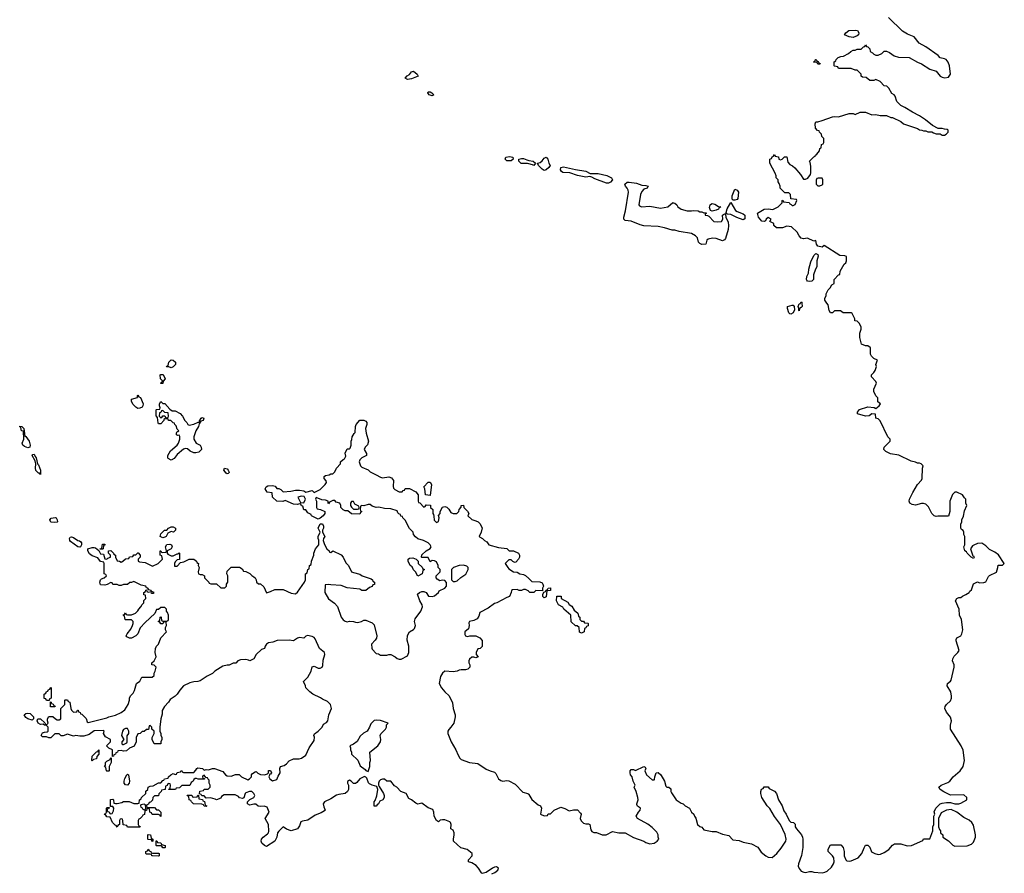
# Model space of a CAD drawing. Header units: inches. Extents: x 1980008 to 2252673, y 74414 to 260562.
# Tile 70 of 228: x 2115090 to 2124588, y 154500 to 162736. Entities that reach past the tile are written whole.
import ezdxf

# ---------------------------------------------------------------- set-up
doc = ezdxf.new("R2010")
doc.units = ezdxf.units.IN
doc.header["$MEASUREMENT"] = 0
for name, color, linetype in [('C1115', 7, 'Continuous'), ('C1116', 7, 'Continuous'), ('C1125', 7, 'Continuous'), ('C1126', 7, 'Continuous')]:
    doc.layers.add(name, color=color, linetype=linetype)

msp = doc.modelspace()

# ---------------------------------------------------------------- linework, layer by layer
at = {"layer": 'C1115', "color": 5, "elevation": 40}
for points in [[(2116550, 159378), (2116530, 159386), (2116506, 159386), (2116510, 159394), (2116522, 159398), (2116528.7, 159431.3), (2116550, 159454), (2116570, 159452), (2116594, 159430), (2116592, 159410), (2116570, 159388)], [(2116450, 159226), (2116448, 159230), (2116462, 159238), (2116466, 159250), (2116448, 159270), (2116446, 159310), (2116450, 159314), (2116472.7, 159312.7), (2116492, 159270), (2116472.7, 159247.3), (2116470, 159226)], [(2116230, 158986), (2116210, 158997.2), (2116184.5, 159024.5), (2116168.4, 159051.6), (2116170, 159074), (2116226, 159090), (2116226, 159110), (2116230, 159114), (2116238, 159098), (2116254, 159090), (2116282, 159030), (2116278, 159010), (2116270, 158998), (2116250, 158989.2)], [(2116562, 158962), (2116590, 158962), (2116636.9, 158936.9), (2116662, 158910), (2116682, 158870), (2116702, 158850), (2116711, 158831), (2116723.5, 158823.5), (2116770, 158833.4), (2116812, 158852), (2116828, 158852), (2116824, 158864), (2116839, 158890), (2116850, 158896.3), (2116864.7, 158890), (2116861, 158870), (2116838, 158862), (2116822.8, 158837.2), (2116816.4, 158810), (2116790.5, 158770), (2116770.8, 158710), (2116771.3, 158690), (2116791.3, 158651.3), (2116832, 158630), (2116842, 158610), (2116844.7, 158590), (2116817.3, 158562.7), (2116790, 158556), (2116770, 158557.2), (2116732.9, 158572.9), (2116710, 158595.1), (2116690, 158599.3), (2116670, 158592.7), (2116610, 158539.5), (2116578.7, 158501.3), (2116550, 158487), (2116522.7, 158502.7), (2116518, 158510), (2116518, 158530), (2116544.2, 158575.8), (2116609.3, 158630), (2116622, 158650), (2116634.5, 158690), (2116633.6, 158713.6), (2116628, 158728), (2116616, 158724), (2116602, 158730), (2116602, 158750), (2116610, 158762), (2116618, 158762), (2116626, 158770), (2116610, 158786), (2116598, 158818), (2116586, 158830), (2116582, 158842), (2116570, 158846), (2116547.3, 158867.3), (2116526, 158870), (2116522, 158882), (2116490, 158886), (2116482, 158878), (2116482, 158870), (2116450, 158838), (2116430, 158838), (2116424.7, 158844.7), (2116418, 158898), (2116407.3, 158912.7), (2116406, 158970), (2116410, 158974), (2116442, 158978), (2116446, 158990), (2116438, 159010), (2116438, 159030), (2116450, 159052), (2116470, 159034), (2116491.1, 159031.1), (2116539.6, 158979.6)], [(2116470, 158966), (2116458, 158962), (2116452.7, 158947.3), (2116438, 158942), (2116434, 158910), (2116450, 158894), (2116462, 158898), (2116470, 158914), (2116490, 158914), (2116498, 158898), (2116510, 158894), (2116522, 158898), (2116526, 158910), (2116522, 158942), (2116490, 158946)], [(2115170, 158604.5), (2115137.4, 158617.4), (2115120.9, 158630), (2115114.5, 158650), (2115129.2, 158690), (2115127.3, 158767.3), (2115108.7, 158770), (2115102, 158802), (2115090, 158808), (2115090, 158814), (2115110, 158812), (2115130, 158792), (2115138, 158718), (2115150, 158714), (2115183, 158670), (2115190.6, 158630), (2115187.5, 158612.5)], [(2115290, 158348), (2115282, 158362), (2115270, 158362), (2115246.3, 158386.3), (2115242.9, 158410), (2115246, 158450), (2115238.6, 158478.6), (2115209.3, 158530), (2115218, 158542), (2115230, 158544.7), (2115240.5, 158520.5), (2115250.5, 158510), (2115262, 158450), (2115270, 158442), (2115290.6, 158390)], [(2117090, 158355.3), (2117082, 158362), (2117058, 158390), (2117066, 158410), (2117090, 158402), (2117102, 158390), (2117112, 158370), (2117110, 158366), (2117102, 158358)], [(2119050, 158146), (2119006, 158150), (2118998, 158210), (2118988.7, 158230), (2119030, 158274), (2119050, 158274), (2119062, 158250)], [(2117810, 158139), (2117774, 158130), (2117798, 158078), (2117830, 158074), (2117848, 158110), (2117834, 158134)], [(2118310, 158086), (2118290, 158086), (2118282, 158070), (2118282, 158050), (2118290, 158034), (2118310, 158014), (2118350, 158014), (2118362, 158018), (2118366, 158030), (2118362, 158042), (2118323.1, 158063.1)], [(2115430, 157886), (2115389.3, 157889.3), (2115382, 157910), (2115394.6, 157925.4), (2115433.2, 157933.2), (2115442, 157930), (2115452, 157910), (2115454, 157890), (2115450, 157889)], [(2116574, 157790), (2116550, 157798), (2116518, 157782), (2116502, 157750), (2116490, 157742), (2116470, 157738), (2116446, 157750), (2116450, 157774), (2116488, 157810), (2116508, 157812), (2116526, 157830), (2116550, 157842), (2116570, 157842), (2116592, 157830), (2116594, 157810)], [(2115670, 157646.6), (2115649.6, 157649.6), (2115581.2, 157701.2), (2115573.2, 157710), (2115569.2, 157730), (2115578, 157742), (2115590, 157746.8), (2115610, 157738.8), (2115650, 157711), (2115667.3, 157707.3), (2115679.1, 157699.1), (2115686, 157690), (2115686.8, 157670), (2115678, 157650)], [(2115866, 157626), (2115866, 157630), (2115882, 157638), (2115890, 157674), (2115910, 157674), (2115910, 157666), (2115898, 157662), (2115894, 157630), (2115890, 157626)], [(2118930, 157366), (2118908.9, 157408.9), (2118890, 157428), (2118875.3, 157455.3), (2118858, 157470), (2118838, 157510), (2118838, 157530), (2118850, 157542), (2118883.6, 157543.6), (2118914, 157530), (2118934, 157510), (2118934, 157490), (2118972.7, 157452.7), (2118978, 157438), (2118994, 157430), (2118978, 157422), (2118972, 157390)], [(2119370, 157474), (2119330, 157468.7), (2119274, 157450), (2119254, 157430), (2119254, 157330), (2119270, 157314), (2119290, 157314), (2119310, 157322), (2119344.7, 157355.3), (2119392.3, 157387.7), (2119415.3, 157430), (2119415.3, 157450), (2119404, 157464)], [(2115350, 156166), (2115342, 156182), (2115327.3, 156187.3), (2115326, 156230), (2115342, 156238), (2115347.3, 156252.7), (2115362, 156258), (2115367.3, 156272.7), (2115382, 156278), (2115390, 156294), (2115394, 156290), (2115394, 156190), (2115378, 156182), (2115374, 156166), (2115370, 156166)], [(2115430, 156106), (2115387.3, 156107.3), (2115386, 156154), (2115392.7, 156152.7), (2115398, 156138), (2115412.7, 156132.7), (2115418, 156118), (2115432.7, 156112.7)], [(2115210, 155978), (2115169.4, 155989.4), (2115150, 156002), (2115134, 156030), (2115150, 156042.8), (2115170, 156046), (2115190, 156042), (2115224.7, 156010), (2115222, 155990)], [(2118530, 155979), (2118510, 155975.3), (2118476.9, 155943.1), (2118464.7, 155910), (2118442, 155870), (2118406.4, 155853.6), (2118375.3, 155824.7), (2118346.8, 155773.2), (2118310, 155746), (2118274, 155730), (2118282, 155710), (2118282, 155690), (2118292, 155670), (2118292, 155650), (2118352.8, 155592.8), (2118375.5, 155535.5), (2118422.8, 155502.8), (2118430, 155492), (2118450, 155482), (2118468.4, 155531.6), (2118468.9, 155568.9), (2118474, 155590), (2118469, 155670), (2118544, 155730), (2118569, 155770), (2118573.2, 155790), (2118568, 155830), (2118574, 155846), (2118618, 155890), (2118628, 155910), (2118628.4, 155931.6), (2118646, 155950), (2118570, 155974)], [(2116130, 155898), (2116110, 155898), (2116090, 155888), (2116081, 155870), (2116072, 155830), (2116094, 155790), (2116074, 155770), (2116074, 155750), (2116082, 155742), (2116090, 155742), (2116122, 155758), (2116126, 155770), (2116127.3, 155827.3), (2116142, 155850), (2116142, 155870)], [(2115790, 155586), (2115786, 155590), (2115788, 155630), (2115830, 155672), (2115846, 155674), (2115846, 155686), (2115852.7, 155692.7), (2115852, 155650), (2115832.7, 155627.3), (2115830, 155606), (2115802, 155598)], [(2115930, 155486), (2115926, 155490), (2115922, 155522), (2115908, 155530), (2115918, 155542), (2115918, 155570), (2115930, 155582), (2115962, 155598), (2115966, 155610), (2115974, 155614), (2115971.3, 155570), (2115954, 155530), (2115954, 155490), (2115950, 155486)], [(2116130, 155349.3), (2116110, 155353.2), (2116098, 155370), (2116098.4, 155390), (2116105.8, 155414.2), (2116122, 155450), (2116130, 155458), (2116138, 155450), (2116150.6, 155390), (2116146.8, 155370)], [(2116890, 155146), (2116868.7, 155148.7), (2116862, 155162), (2116847.3, 155167.3), (2116766, 155170), (2116746, 155190), (2116742, 155202), (2116726, 155210), (2116722, 155242), (2116710, 155246), (2116706, 155254), (2116750, 155254), (2116758, 155238), (2116770, 155234), (2116802, 155238), (2116807.3, 155252.7), (2116814, 155254), (2116818, 155218), (2116852.7, 155212.7), (2116858, 155198), (2116872.7, 155192.7), (2116878, 155158), (2116894, 155150)], [(2116290, 155166), (2116258, 155162), (2116254, 155150), (2116258, 155138), (2116272.7, 155132.7), (2116278, 155118), (2116290, 155114), (2116302, 155118), (2116306, 155130), (2116302, 155162)], [(2116370, 154806), (2116362, 154822), (2116330, 154826), (2116326, 154830), (2116326, 154870), (2116330, 154874), (2116352, 154870), (2116358, 154838), (2116374, 154830), (2116374, 154810)], [(2116370, 154694), (2116430, 154694), (2116434, 154690), (2116434, 154670), (2116430, 154666), (2116372.7, 154667.3), (2116366, 154670), (2116362, 154682), (2116350, 154686), (2116310, 154686), (2116306, 154690), (2116308.4, 154711.6), (2116322, 154718), (2116330, 154734), (2116338, 154718), (2116354, 154710), (2116358, 154698)], [(2116470, 154746), (2116462, 154762), (2116450, 154766), (2116410, 154766), (2116406, 154770), (2116407.3, 154812.7), (2116412.7, 154812.7), (2116418, 154798), (2116450, 154794), (2116458, 154778), (2116494, 154770), (2116494, 154750), (2116490, 154746)]]:
    msp.add_lwpolyline(points, close=True, dxfattribs=at)
for points in [[(2119644, 154496), (2119673.6, 154506.4), (2119702, 154530), (2119708, 154550), (2119690, 154562), (2119670, 154559), (2119652, 154550), (2119591.1, 154508.9), (2119550, 154499), (2119543.7, 154503.7), (2119516, 154550), (2119494.5, 154574.5), (2119450, 154601.2), (2119418, 154610), (2119418, 154630), (2119454, 154670), (2119453.2, 154690), (2119408, 154730), (2119346.3, 154746.3), (2119275.3, 154810), (2119273.2, 154830), (2119282.7, 154870), (2119282.7, 154890), (2119270, 154915.3), (2119248.7, 154930), (2119252.3, 154970), (2119246, 154990), (2119238, 154998), (2119190, 155015.1), (2119170, 155017.2), (2119147.1, 155012.9), (2119130, 154998), (2119110, 155008.7), (2119089.3, 155050), (2119085.2, 155090), (2119074.2, 155114.2), (2119030, 155133.2), (2118970, 155175.3), (2118930, 155166), (2118910, 155175.3), (2118870, 155208.7), (2118843.1, 155223.1), (2118818, 155270), (2118768, 155290), (2118728, 155330), (2118705.6, 155345.6), (2118670, 155388), (2118630, 155388), (2118608.4, 155408.4), (2118590, 155408.7), (2118570, 155402), (2118558, 155390), (2118551.3, 155370), (2118551.3, 155350), (2118556.9, 155336.9), (2118601, 155270), (2118606, 155250), (2118604.7, 155230), (2118592, 155210), (2118565.4, 155194.6), (2118551.3, 155170), (2118538, 155162), (2118530, 155148.7), (2118508, 155148), (2118508.9, 155188.9), (2118519, 155201), (2118533.6, 155246.4), (2118544, 155310), (2118536.4, 155336.4), (2118490, 155349.2), (2118463.2, 155363.2), (2118453.6, 155373.6), (2118438, 155418), (2118430, 155428), (2118415.3, 155435.3), (2118372, 155410), (2118343.6, 155376.4), (2118330, 155368), (2118310, 155366), (2118286, 155390), (2118270, 155398), (2118252.7, 155387.3), (2118252, 155370), (2118262, 155350), (2118262, 155310), (2118251.1, 155288.9), (2118230.7, 155269.3), (2118170, 155262), (2118146, 155254), (2118090, 155219), (2118031.3, 155190), (2118018.8, 155170), (2118022.5, 155142.5), (2118036, 155110), (2118030, 155104), (2117997.5, 155082.5), (2117940.3, 155059.7), (2117870, 155013.2), (2117816.9, 155003.1), (2117803.6, 154996.4), (2117790, 154958), (2117770, 154929.2), (2117709.4, 154909.4), (2117665.2, 154925.2), (2117630, 154948), (2117590, 154908), (2117578, 154890), (2117571, 154850), (2117550, 154808.7), (2117470, 154758), (2117450, 154768), (2117426, 154790), (2117418, 154810), (2117424, 154830), (2117439, 154850), (2117480.2, 154879.8), (2117489.4, 154890.6), (2117493.2, 154906.8), (2117489, 154970), (2117458, 155030), (2117498, 155090), (2117478, 155138), (2117448.9, 155148.9), (2117410, 155144), (2117390, 155148.7), (2117368.4, 155168.4), (2117350, 155168.7), (2117310, 155158), (2117286, 155170), (2117286, 155190), (2117309.1, 155210.9), (2117348.4, 155231.6), (2117356.4, 155243.6), (2117358, 155250), (2117348, 155270), (2117328.4, 155288.4), (2117308.4, 155288.4), (2117270, 155275.3), (2117264.7, 155270), (2117251.6, 155228.4), (2117238, 155222), (2117209.1, 155229.1), (2117200.4, 155240.4), (2117170, 155258), (2117063.6, 155256.4), (2117038, 155242), (2117030, 155226), (2116990, 155208.7), (2116976.4, 155216.4), (2116930, 155228), (2116890, 155226), (2116870, 155246), (2116847.3, 155247.3), (2116842, 155262), (2116826, 155266), (2116827.3, 155292.7), (2116862, 155298), (2116868.4, 155311.6), (2116907.3, 155312.7), (2116926, 155330), (2116926, 155350), (2116918, 155370), (2116918, 155398), (2116906, 155410), (2116902, 155422), (2116886, 155426), (2116870, 155446), (2116858, 155442), (2116854, 155430), (2116858, 155418), (2116874, 155414), (2116871.6, 155408.4), (2116812.7, 155407.3), (2116796.4, 155416.4), (2116783.6, 155416.4), (2116770, 155406), (2116762, 155390), (2116745.4, 155374.6), (2116730, 155346), (2116652.7, 155347.3), (2116630, 155326), (2116598, 155322), (2116594, 155310), (2116587.3, 155307.3), (2116527.3, 155307.3), (2116527.3, 155312.7), (2116542, 155318), (2116546, 155350), (2116542, 155362), (2116530, 155366), (2116518, 155362), (2116512.7, 155347.3), (2116498, 155342), (2116492.7, 155307.3), (2116458, 155302), (2116454, 155290), (2116432.7, 155267.3), (2116430, 155246), (2116390, 155246), (2116374, 155230), (2116372.7, 155207.3), (2116352.7, 155187.3), (2116338, 155182), (2116332.7, 155167.3), (2116318, 155162), (2116314, 155150), (2116318, 155138), (2116330, 155134), (2116390, 155134), (2116410, 155114), (2116430, 155114), (2116452, 155090), (2116452.7, 155047.3), (2116447.3, 155047.3), (2116442, 155062), (2116430, 155066), (2116367.3, 155067.3), (2116362, 155082), (2116346, 155090), (2116342, 155122), (2116330, 155126), (2116318, 155122), (2116312.7, 155107.3), (2116298, 155102), (2116292.7, 155067.3), (2116278, 155062), (2116272.7, 155047.3), (2116252.7, 155027.3), (2116238, 155022), (2116234, 155010), (2116234, 154970), (2116238, 154958), (2116252.7, 154952.7), (2116250, 154946), (2116130, 154946), (2116122, 154962), (2116087.3, 154967.3), (2116086, 155010), (2116082, 155022), (2116070, 155026), (2116058, 155022), (2116054, 155010), (2116054, 154970), (2116038, 154962), (2116030, 154946), (2116022, 154962), (2116010, 154966), (2115986, 154990), (2115962, 155042), (2115930, 155046), (2115922, 155062), (2115907.3, 155067.3), (2115910, 155074), (2115922, 155078), (2115926, 155090), (2115926, 155130), (2115930, 155134), (2115954, 155134), (2115952.7, 155127.3), (2115938, 155122), (2115934, 155110), (2115938, 155098), (2115952.7, 155092.7), (2115958, 155078), (2115970, 155074), (2115982, 155078), (2115996.4, 155103.6), (2115998, 155130), (2115990, 155146), (2115966, 155146), (2115967.3, 155212.7), (2115990, 155214), (2115994, 155210), (2115998, 155178), (2116012.7, 155172.7), (2116030, 155172), (2116076.4, 155183.6), (2116090, 155194), (2116147.3, 155192.7), (2116190, 155174), (2116230, 155174), (2116242, 155178), (2116246, 155210), (2116262, 155218), (2116266, 155230), (2116306, 155270), (2116308.4, 155291.6), (2116326, 155310), (2116328.9, 155331.1), (2116350, 155342), (2116376.4, 155343.6), (2116428.4, 155371.6), (2116450, 155374), (2116470, 155394), (2116482, 155398), (2116487.3, 155412.7), (2116522, 155418), (2116526, 155430), (2116548.4, 155451.6), (2116570, 155462), (2116590, 155454), (2116602, 155458), (2116610, 155474), (2116642, 155478), (2116648, 155492), (2116654, 155490), (2116658, 155478), (2116670, 155474), (2116770, 155474), (2116790, 155494), (2116798, 155510), (2116810, 155518), (2116854, 155510), (2116870, 155494), (2116890, 155502), (2116910, 155498), (2116950, 155511.3), (2116970, 155511.3), (2117050, 155482), (2117074, 155450), (2117090, 155442), (2117130, 155438), (2117172.7, 155452.7), (2117207.3, 155452.7), (2117230, 155432), (2117290, 155402), (2117306, 155410), (2117326, 155430), (2117326, 155450), (2117336.4, 155463.6), (2117360.4, 155479.6), (2117370, 155482), (2117386, 155466), (2117414, 155454), (2117450, 155450.7), (2117480.4, 155459.6), (2117488.7, 155470), (2117490, 155491.3), (2117510, 155491.3), (2117518, 155470), (2117510, 155458), (2117503.6, 155456.4), (2117492, 155430), (2117502, 155410), (2117530, 155391), (2117570, 155404.7), (2117582, 155438), (2117602, 155470), (2117598, 155510), (2117606, 155530), (2117641.2, 155538.8), (2117663.7, 155556.3), (2117690, 155586), (2117730, 155604.7), (2117785.4, 155605.4), (2117810, 155611), (2117850, 155641), (2117882.7, 155710), (2117930, 155782), (2117933.2, 155813.2), (2117929, 155830), (2117934.6, 155845.4), (2117970, 155871.3), (2118008.7, 155910), (2118020.9, 155939.1), (2118050, 155956), (2118064, 155970), (2118072.7, 156030), (2118099, 156090), (2118088.9, 156128.9), (2118059, 156159), (2118010, 156179), (2117992.7, 156192.7), (2117918, 156230), (2117888, 156250), (2117849.1, 156289.1), (2117848, 156310), (2117828, 156350), (2117868.9, 156391.1), (2117902, 156450), (2117910, 156491.3), (2117930, 156498), (2117970, 156478), (2117990, 156478), (2118008, 156490), (2118014.6, 156505.4), (2118016.4, 156556.4), (2118032.7, 156610), (2118029.3, 156629.3), (2117981.2, 156670), (2117941.2, 156761.2), (2117930, 156774), (2117910, 156784), (2117867.1, 156792.9), (2117851.6, 156788.4), (2117831.6, 156768.4), (2117790, 156775.1), (2117770, 156769.2), (2117730, 156744), (2117690, 156749), (2117574.4, 156745.6), (2117530.5, 156729.5), (2117490, 156725.2), (2117471, 156710), (2117458, 156690), (2117451.1, 156668.9), (2117422, 156658), (2117372, 156610), (2117350, 156568), (2117310, 156548.7), (2117296.4, 156556.4), (2117270, 156562), (2117219.6, 156560.4), (2117194, 156550), (2117174, 156526), (2117150, 156526), (2117111.1, 156508.9), (2117090, 156508.7), (2117050, 156499), (2116971.3, 156450), (2116950, 156429), (2116898, 156402), (2116830, 156357.2), (2116810, 156349.4), (2116770, 156346.6), (2116730, 156337.2), (2116670.7, 156309.3), (2116633.2, 156266.8), (2116610, 156229), (2116591, 156210), (2116543, 156177), (2116526, 156150), (2116486, 156110), (2116464.7, 156070), (2116463.6, 156036.4), (2116451.3, 155990), (2116441, 155910), (2116442, 155870), (2116452, 155850), (2116452.7, 155832.7), (2116462, 155810), (2116462, 155790), (2116452, 155770), (2116452, 155748), (2116388.4, 155748.4), (2116368, 155790), (2116368.9, 155811.1), (2116388, 155850), (2116388, 155870), (2116366, 155890), (2116366, 155910), (2116350, 155926), (2116338, 155922), (2116331.6, 155888.4), (2116312.7, 155887.3), (2116291.3, 155868.7), (2116272.7, 155867.3), (2116251.3, 155848.7), (2116230, 155846), (2116212, 155810), (2116212, 155770), (2116192.7, 155727.3), (2116150, 155708), (2116119.6, 155680.4), (2116090, 155678), (2116070, 155686), (2116038, 155682), (2116032.7, 155667.3), (2116018, 155662), (2116014, 155650), (2115998, 155642), (2115994, 155630), (2115986, 155626), (2115986, 155690), (2115950, 155706), (2115926, 155730), (2115966, 155770), (2115966, 155790), (2115916.4, 155816.4), (2115898, 155850), (2115906, 155870), (2115898, 155878), (2115810, 155873.2), (2115759.8, 155840.2), (2115710, 155822), (2115670, 155822), (2115630, 155828.7), (2115610, 155822), (2115550, 155842), (2115510, 155828), (2115490, 155826), (2115470, 155846), (2115430, 155846), (2115391.6, 155808.4), (2115371.6, 155808.4), (2115350, 155818), (2115310, 155818), (2115298, 155830), (2115310, 155854), (2115330, 155862), (2115356.4, 155863.6), (2115366, 155870), (2115366, 155910), (2115350, 155926), (2115328.4, 155928.4), (2115318, 155938), (2115290, 155935.3), (2115268, 155950), (2115258, 155970), (2115266, 155990), (2115290, 155991.3), (2115332.7, 155952.7), (2115338, 155938), (2115350, 155934), (2115366, 155950), (2115358, 155970), (2115358, 155990), (2115370, 156014), (2115410, 156014), (2115434, 155990), (2115450, 155982), (2115470, 155982), (2115486, 155990), (2115486, 156090), (2115526, 156130), (2115526, 156170), (2115530, 156174), (2115550, 156174), (2115558, 156158), (2115574, 156150), (2115582, 156090), (2115590, 156074), (2115610, 156054), (2115642, 156058), (2115647.3, 156072.7), (2115652.7, 156072.7), (2115658, 156058), (2115672.7, 156052.7), (2115678, 156038), (2115690, 156034), (2115730, 155994), (2115742, 155962), (2115750, 155954), (2115930, 156001), (2115949.5, 156010.5), (2116015.5, 156024.5), (2116070, 156051), (2116104, 156076), (2116135.3, 156130), (2116148.4, 156171.6), (2116150, 156194), (2116163.1, 156216.9), (2116183.1, 156236.9), (2116196.4, 156263.6), (2116218, 156330), (2116250, 156354), (2116268.9, 156391.1), (2116367.3, 156392.7), (2116386, 156410), (2116386, 156430), (2116398, 156450), (2116406, 156490), (2116387.3, 156507.3), (2116366, 156510), (2116366, 156530), (2116388.4, 156551.6), (2116408, 156590), (2116395.3, 156630), (2116399, 156670), (2116409.4, 156690.6), (2116429.1, 156710.9), (2116450, 156772), (2116506, 156830), (2116498, 156850), (2116498, 156870), (2116506, 156890), (2116502, 156922), (2116490, 156926), (2116478, 156922), (2116470, 156906), (2116450, 156906), (2116442, 156922), (2116426, 156930), (2116442, 156938), (2116446, 156970), (2116450, 156974), (2116454, 156970), (2116458, 156938), (2116470, 156934), (2116510, 156934), (2116522, 156938), (2116526, 156950), (2116526, 156990), (2116516.4, 157016.4), (2116506, 157030), (2116506, 157050), (2116490, 157066), (2116450, 157066), (2116430, 157046), (2116410, 157046), (2116392.7, 157007.3), (2116299.6, 156920.4), (2116251.6, 156868.4), (2116231, 156810), (2116211.3, 156790), (2116170, 156768), (2116150, 156768), (2116122, 156782), (2116118, 156790), (2116128, 156810), (2116163.1, 156856.9), (2116178, 156890), (2116186, 156910), (2116186, 156930), (2116170, 156946), (2116110, 156946), (2116106, 156950), (2116102, 156982), (2116090, 156986), (2116087.3, 156992.7), (2116102, 156998), (2116110, 157012), (2116118, 156998), (2116130, 156994), (2116170, 156994), (2116206, 157010), (2116228.4, 157031.6), (2116238, 157050), (2116258, 157070), (2116270, 157094), (2116286, 157110), (2116287.3, 157132.7), (2116306, 157150), (2116302, 157182), (2116287.3, 157187.3), (2116286, 157210), (2116302, 157218), (2116307.3, 157232.7), (2116314, 157234), (2116318, 157218), (2116330, 157214), (2116358, 157218), (2116354, 157210), (2116363.6, 157203.6), (2116376.4, 157203.6), (2116386, 157210), (2116360.4, 157220.4), (2116358, 157230), (2116336.4, 157236.4), (2116326, 157250), (2116314.6, 157254.6), (2116306, 157270), (2116260.4, 157280.4), (2116190, 157315.3), (2116167.3, 157307.3), (2116152.7, 157307.3), (2116130, 157286), (2116090, 157286), (2116070, 157278), (2116050, 157278), (2116030, 157286), (2115990, 157286), (2115982, 157302), (2115970, 157306), (2115934.4, 157285.6), (2115910, 157279.3), (2115870, 157284), (2115862.7, 157310), (2115868.9, 157331.1), (2115878, 157342), (2115906, 157350), (2115926, 157370), (2115922, 157382), (2115906, 157390), (2115906, 157490), (2115902, 157502), (2115870, 157508), (2115842.7, 157542.7), (2115790, 157562.7), (2115763.9, 157583.9), (2115748.7, 157610), (2115748, 157630), (2115790, 157642.8), (2115810, 157644.7), (2115819.8, 157639.8), (2115854, 157614), (2115870, 157582), (2115898, 157578), (2115912.7, 157532.7), (2115930, 157532), (2115939, 157541), (2115966, 157550), (2115966, 157570), (2115946, 157590), (2115946, 157610), (2115970, 157614), (2115994, 157590), (2115998, 157578), (2116014, 157570), (2116014, 157550), (2116030, 157514), (2116051.6, 157511.6), (2116070, 157502), (2116086, 157510), (2116110, 157534), (2116142, 157538), (2116150, 157554), (2116182, 157558), (2116190, 157574), (2116210, 157574), (2116228.4, 157591.6), (2116231.6, 157591.6), (2116252, 157570), (2116252, 157550), (2116234, 157530), (2116234, 157510), (2116244.7, 157504.7), (2116299.6, 157499.6), (2116370, 157464.7), (2116426, 157490), (2116466, 157530), (2116462, 157562), (2116446, 157570), (2116446, 157610), (2116452.7, 157612.7), (2116458, 157598), (2116470, 157594), (2116502, 157598), (2116506, 157610), (2116495.3, 157650), (2116509.1, 157670.9), (2116536.9, 157676.9), (2116554, 157670), (2116562, 157650), (2116552, 157630), (2116514, 157610), (2116512, 157590), (2116519.6, 157579.6), (2116550, 157562), (2116570, 157562), (2116610, 157582), (2116618, 157582), (2116628.4, 157591.6), (2116632.7, 157587.3), (2116632, 157528), (2116610, 157526), (2116590, 157506), (2116582, 157490), (2116583.6, 157463.6), (2116610, 157464.7), (2116642, 157498), (2116674.6, 157505.4), (2116726, 157530), (2116770, 157532), (2116794, 157510), (2116798, 157498), (2116814, 157490), (2116812, 157470), (2116822, 157450), (2116812, 157410), (2116814, 157390), (2116830, 157382), (2116850, 157382), (2116874, 157370), (2116874, 157350), (2116914, 157310), (2116918, 157298), (2116932.7, 157292.7), (2116990, 157294), (2117030, 157254), (2117070, 157254), (2117086, 157270), (2117086, 157290), (2117098, 157310), (2117098, 157370), (2117088, 157390), (2117090, 157414), (2117130, 157454), (2117210, 157454), (2117236.9, 157436.9), (2117250, 157414), (2117270, 157412), (2117310, 157392), (2117330, 157372), (2117350, 157362), (2117362, 157350), (2117372, 157330), (2117374, 157310), (2117392.7, 157292.7), (2117411.6, 157291.6), (2117443.6, 157263.6), (2117470, 157204.7), (2117510, 157218), (2117550, 157238), (2117630, 157238), (2117710, 157202), (2117750, 157198), (2117770, 157212), (2117838, 157310), (2117846, 157330), (2117846, 157390), (2117862, 157398), (2117868.4, 157431.6), (2117882, 157438), (2117886, 157470), (2117902, 157478), (2117906, 157510), (2117928.7, 157570), (2117928.7, 157590), (2117942, 157630), (2117975.3, 157670), (2117975.3, 157715.3), (2117968.7, 157730), (2117968.7, 157750), (2117988, 157790), (2117968.7, 157830), (2117988.9, 157871.1), (2118010, 157871.3), (2118022, 157850), (2118022, 157830), (2118012, 157810), (2118012, 157790), (2118034, 157750), (2118022, 157730), (2118018, 157710), (2118031.1, 157671.1), (2118052, 157630), (2118074, 157610), (2118078, 157598), (2118090, 157594), (2118110, 157612), (2118190, 157572), (2118211.3, 157550), (2118236.9, 157496.9), (2118262, 157470), (2118292, 157410), (2118310, 157401), (2118370, 157384.7), (2118394, 157370), (2118479.6, 157339.6), (2118494, 157330), (2118498, 157318), (2118514, 157310), (2118512.7, 157287.3), (2118498, 157282), (2118490, 157266), (2118463.6, 157256.4), (2118430, 157228), (2118391.6, 157228.4), (2118370, 157242), (2118250, 157255.3), (2118190, 157278), (2118090, 157282), (2118070, 157288), (2118038, 157282), (2118032, 157210), (2118067.5, 157147.5), (2118126.4, 157106.4), (2118155.3, 157075.3), (2118191.3, 156970), (2118210, 156946), (2118230, 156931.3), (2118250, 156926), (2118270, 156931.3), (2118308.9, 156931.1), (2118330, 156922.8), (2118350, 156921), (2118386, 156930), (2118410, 156942), (2118430, 156942), (2118490, 156916), (2118510, 156896), (2118536, 156790), (2118531, 156770), (2118518.8, 156750), (2118484.7, 156710), (2118486.4, 156673.6), (2118490, 156662), (2118530, 156622), (2118550, 156618), (2118570, 156604.7), (2118630, 156604.7), (2118650, 156612), (2118671.6, 156611.6), (2118712, 156590), (2118731.1, 156571.1), (2118750, 156566), (2118770, 156566), (2118830, 156598), (2118842.7, 156630), (2118843.7, 156690), (2118829.2, 156750), (2118830, 156794), (2118848.9, 156831.1), (2118890, 156852), (2118898, 156862), (2118908, 156890), (2118899, 156930), (2118905.6, 156954.4), (2118959, 157030), (2118977.2, 157070), (2118974, 157090), (2118949.2, 157130), (2118928.4, 157191.6), (2118946, 157210), (2118970, 157218), (2118990, 157218), (2119012, 157210), (2119032.7, 157172.7), (2119070, 157171.3), (2119090, 157176), (2119128.7, 157210), (2119135.3, 157224.7), (2119190, 157252), (2119208, 157270), (2119207.3, 157307.3), (2119190, 157326), (2119170, 157328), (2119143.1, 157323.1), (2119116.4, 157336.4), (2119106, 157350), (2119108, 157370), (2119146, 157410), (2119146, 157430), (2119126, 157450), (2119126, 157470), (2119110, 157506), (2119090, 157515.3), (2119070, 157518), (2119050, 157506), (2119030, 157546), (2118970, 157546), (2118966, 157550), (2118970, 157574), (2119010, 157612), (2119050, 157634), (2119058, 157650), (2119048, 157670), (2119028.9, 157688.9), (2118986, 157710), (2118930, 157726), (2118907.3, 157747.3), (2118888.4, 157768.4), (2118886, 157790), (2118850, 157826), (2118810, 157906), (2118786, 157930), (2118782, 157942), (2118767.3, 157947.3), (2118762, 157962), (2118747.3, 157967.3), (2118738, 157978), (2118730, 157998), (2118670, 158015.3), (2118610, 158019.3), (2118552.9, 158032.9), (2118530, 158029.5), (2118490, 158042), (2118470, 158057.2), (2118450, 158057.2), (2118410, 158045.2), (2118392, 158048), (2118378, 158042), (2118374, 158010), (2118378, 157998), (2118391.3, 157990), (2118378, 157982), (2118370, 157966), (2118291.6, 157968.4), (2118256.4, 157996.4), (2118230, 157998), (2118210, 158006), (2118188.4, 158028.4), (2118187.3, 158047.3), (2118178, 158070), (2118142, 158082), (2118130, 158098), (2118110, 158098), (2118078, 158082), (2118070, 158066), (2118066, 158070), (2118066, 158090), (2118040.4, 158100.4), (2118003.1, 158103.1), (2117950, 158126), (2117942, 158110), (2117952, 158092), (2117954, 158030), (2117958, 158018), (2117991.6, 158011.6), (2118034, 157990), (2118034, 157970), (2118018, 157950), (2117990, 157926), (2117970, 157918), (2117906, 157950), (2117902, 157962), (2117870, 157978), (2117850, 158006), (2117830, 158008), (2117822, 158042), (2117810, 158046), (2117802, 158062), (2117790, 158066), (2117770, 158058), (2117730, 158062), (2117650, 158098), (2117628.4, 158088.4), (2117569.1, 158089.1), (2117528, 158130), (2117526, 158170), (2117476.4, 158176.4), (2117458, 158210), (2117466, 158230), (2117482.7, 158237.3), (2117530, 158242.8), (2117554.8, 158234.8), (2117570, 158212), (2117590, 158211.3), (2117610, 158202), (2117630, 158182), (2117705.4, 158185.4), (2117750, 158196.3), (2117790, 158196.3), (2117830.7, 158190.7), (2117850, 158178), (2117912, 158192), (2117930, 158174), (2117990, 158202), (2118038, 158250), (2118048, 158270), (2118047.3, 158287.3), (2118028.4, 158308.4), (2118026, 158330), (2118040.4, 158339.6), (2118074.6, 158345.4), (2118090, 158354), (2118110, 158354), (2118130, 158374), (2118146, 158410), (2118186, 158450), (2118186, 158470), (2118210, 158494), (2118222, 158498), (2118236.4, 158523.6), (2118230, 158554), (2118250, 158594), (2118270, 158594), (2118278, 158602), (2118286, 158630), (2118286, 158670), (2118294.6, 158685.4), (2118298, 158710), (2118316.4, 158743.6), (2118327.3, 158752.7), (2118328.7, 158810), (2118335.3, 158830), (2118370, 158872), (2118410, 158872), (2118430, 158862), (2118438, 158850), (2118438, 158830), (2118424.7, 158790), (2118432.7, 158747.3), (2118456, 158670), (2118445.4, 158634.6), (2118422, 158610), (2118412, 158590), (2118434, 158550), (2118434, 158530), (2118390, 158508), (2118372, 158490), (2118364.7, 158470), (2118378, 158430), (2118390, 158418), (2118450, 158394), (2118470, 158372), (2118530, 158346), (2118570, 158321), (2118590, 158316), (2118650, 158326), (2118676.8, 158316.8), (2118696, 158290), (2118691.1, 158231.1), (2118696.9, 158216.9), (2118710, 158202), (2118750, 158182), (2118778, 158182), (2118790, 158194), (2118802, 158198), (2118810, 158214), (2118850, 158214), (2118910, 158182), (2118934, 158150), (2118934, 158090), (2118938, 158078), (2118950, 158074), (2118990, 158034), (2119002, 158038), (2119010, 158054), (2119052.7, 158052.7), (2119054, 158030), (2119074, 158010), (2119074, 157970), (2119082, 157962), (2119086, 157946), (2119087.9, 157907.9), (2119110, 157886), (2119130, 157894), (2119135.3, 157930), (2119128.4, 157951.6), (2119146, 157970), (2119146, 157990), (2119168.4, 158031.6), (2119190, 158038), (2119210, 158031.3), (2119230, 158012), (2119250, 157982), (2119270, 157972), (2119307.3, 157972.7), (2119326, 157990), (2119328.7, 158011.3), (2119347.3, 158032.7), (2119348, 158050), (2119372.7, 158052.7), (2119374, 158030), (2119410, 157994), (2119422, 157970), (2119414, 157950), (2119450, 157912), (2119490, 157902), (2119514, 157890), (2119530, 157874), (2119550, 157834), (2119542, 157790), (2119522, 157750), (2119525.4, 157745.4), (2119554, 157730), (2119574, 157710), (2119596.9, 157696.9), (2119614, 157670), (2119710, 157644.7), (2119790, 157634), (2119812.7, 157612.7), (2119854, 157610), (2119902, 157590), (2119912, 157570), (2119911.1, 157548.9), (2119902, 157530), (2119876.9, 157503.1), (2119870, 157498), (2119860.4, 157500.4), (2119847.3, 157507.3), (2119830, 157526), (2119810, 157526), (2119774, 157490), (2119798, 157450), (2119810, 157438), (2119854, 157410), (2119890, 157404.7), (2119914, 157390), (2119950, 157382), (2119970, 157372), (2120000, 157343)], [(2120000, 157220.6), (2119970, 157238), (2119950, 157238), (2119930, 157228.7), (2119908.9, 157228.9), (2119890, 157238), (2119843.6, 157236.4), (2119832.7, 157227.3), (2119832, 157210), (2119814, 157170), (2119790, 157162), (2119694, 157110), (2119670, 157102), (2119610, 157059), (2119530, 157017.2), (2119519.2, 156980.8), (2119503.4, 156956.6), (2119470, 156938), (2119430, 156928), (2119423.5, 156916.5), (2119427.3, 156890), (2119419.9, 156860.1), (2119384.9, 156830), (2119383.8, 156803.8), (2119390, 156791.3), (2119410, 156784.7), (2119432.7, 156792.7), (2119490, 156792), (2119530, 156772), (2119552.7, 156747.3), (2119552.7, 156687.3), (2119532, 156668), (2119510, 156666), (2119492, 156630), (2119492.7, 156612.7), (2119512, 156590), (2119490, 156578), (2119470, 156586), (2119450, 156586), (2119430, 156566), (2119422, 156550), (2119422, 156530), (2119431.1, 156511.1), (2119432, 156490), (2119414, 156470), (2119390, 156462), (2119350, 156462), (2119330, 156459), (2119310, 156449.2), (2119270, 156445.2), (2119190, 156449), (2119168.1, 156431.9), (2119150, 156398), (2119138, 156330), (2119158, 156290), (2119190, 156251.3), (2119233.4, 156213.4), (2119263.5, 156143.5), (2119271, 156090), (2119291, 156030), (2119291, 156010), (2119278, 155950), (2119250, 155908.7), (2119230, 155888), (2119221, 155870), (2119221, 155850), (2119250.7, 155770), (2119298.8, 155690), (2119318.5, 155638.5), (2119337.3, 155610), (2119350, 155597.3), (2119430, 155568.2), (2119510, 155558), (2119590, 155505.3), (2119627.8, 155487.8), (2119670, 155475.5), (2119682.8, 155462.8), (2119710, 155412.7), (2119730, 155396), (2119751.1, 155388.9), (2119790, 155394), (2119810, 155390.8), (2119870, 155358.8), (2119944.5, 155284.5), (2119990.8, 155270.8), (2120000, 155263.6)]]:
    msp.add_lwpolyline(points, dxfattribs=at)
at = {"layer": 'C1116', "color": 5, "elevation": 40}
for points in [[(2118830, 162159), (2118808.7, 162170), (2118827.2, 162192.8), (2118850, 162206), (2118870, 162232), (2118890, 162238.8), (2118923.8, 162210), (2118932.7, 162190), (2118870, 162165.6)], [(2119070, 162000.9), (2119039, 162010), (2119026.6, 162030), (2119030, 162038), (2119050, 162040.7), (2119066, 162030), (2119086, 162010)], [(2119790, 161372.3), (2119774.5, 161390), (2119779.3, 161410), (2119816, 161416), (2119846, 161410), (2119850, 161389), (2119830, 161372.7)]]:
    msp.add_lwpolyline(points, close=True, dxfattribs=at)
msp.add_lwpolyline([(2120000, 161344.4), (2119990, 161346.6), (2119927.9, 161347.9), (2119905.2, 161370), (2119904, 161390), (2119930, 161397.1), (2119950, 161394.9), (2119982, 161382), (2120000, 161378.6)], dxfattribs=at)
at = {"layer": 'C1125', "color": 5, "elevation": 40}
for points in [[(2120000, 155263.6), (2120002, 155262), (2120031, 155211), (2120090, 155162), (2120114, 155150), (2120122, 155130), (2120114, 155070), (2120150, 155054), (2120182, 155058), (2120187.3, 155072.7), (2120210, 155074), (2120246, 155110), (2120310, 155138), (2120350, 155126), (2120390, 155102), (2120431.1, 155111.1), (2120470, 155112), (2120501, 155081), (2120506, 155070), (2120498, 155030), (2120504.8, 155004.8), (2120530, 154983.8), (2120550, 154977.1), (2120578, 154978), (2120591, 154971), (2120598, 154918), (2120610, 154902.8), (2120630, 154894.8), (2120653.7, 154893.7), (2120710, 154871.3), (2120747.3, 154872.7), (2120810, 154902), (2120870, 154891), (2120930, 154891.3), (2121010, 154844.7), (2121110, 154811.3), (2121130, 154798), (2121170, 154786), (2121210, 154791.3), (2121238, 154810), (2121255.3, 154830), (2121248, 154850), (2121248, 154870), (2121235.5, 154895.5), (2121190, 154942), (2121150, 154974), (2121049.1, 155029.1), (2121038, 155050), (2121058, 155090), (2121075.3, 155110), (2121078, 155130), (2121048.9, 155148.9), (2121043.1, 155163.1), (2121042, 155170), (2121057.2, 155210), (2121054, 155230), (2121038, 155290), (2121018, 155330), (2121028, 155350), (2121008, 155390), (2120998, 155430), (2120982, 155450), (2120978, 155470), (2120978, 155490), (2120990, 155502), (2121010, 155502), (2121030, 155492), (2121110, 155532), (2121123.6, 155523.6), (2121131.1, 155511.1), (2121121, 155490), (2121136, 155450), (2121190, 155402), (2121210, 155402), (2121213.6, 155406.4), (2121215.3, 155430), (2121229.1, 155470.9), (2121250, 155471.3), (2121276, 155450), (2121311.3, 155390), (2121322, 155342), (2121332.7, 155332.7), (2121351.6, 155331.6), (2121370, 155314), (2121372, 155290), (2121378, 155278), (2121422, 155210), (2121470, 155178), (2121491, 155171), (2121510, 155152), (2121552, 155130), (2121572, 155090), (2121592, 155070), (2121598, 155050), (2121610.8, 155030.8), (2121630, 154972), (2121651.1, 154951.1), (2121670, 154944.7), (2121690, 154921), (2121770, 154902.8), (2121810, 154904.7), (2121870, 154878), (2121930, 154864.7), (2121970, 154822), (2122030, 154818), (2122070, 154802), (2122150, 154786), (2122210, 154751.3), (2122243.5, 154703.5), (2122287.5, 154667.5), (2122310, 154656), (2122348.9, 154651.1), (2122394, 154690), (2122436.6, 154743.4), (2122482, 154810), (2122484, 154830), (2122473.8, 154873.8), (2122429.2, 154970), (2122370, 155048.7), (2122325.6, 155125.6), (2122302, 155150), (2122248.7, 155230), (2122238, 155270), (2122238, 155290), (2122247.3, 155312.7), (2122262, 155318), (2122270, 155334), (2122310, 155334), (2122319.6, 155319.6), (2122370, 155292), (2122390.9, 155270.9), (2122411.3, 155210), (2122444.7, 155150), (2122462, 155102), (2122484.7, 155070), (2122511.1, 155011.1), (2122530, 154992), (2122554, 154990), (2122570, 154974), (2122572, 154950), (2122582, 154930), (2122630.6, 154870.6), (2122641, 154850), (2122646, 154830), (2122646, 154750), (2122631.1, 154671.1), (2122602.8, 154590), (2122600.7, 154570), (2122607.9, 154547.9), (2122630, 154521), (2122654, 154510), (2122670, 154507.3), (2122710, 154518), (2122730, 154518), (2122751.6, 154511.6), (2122830, 154504.9), (2122858, 154510), (2122878.9, 154521.1), (2122920.1, 154559.9), (2122941.2, 154590), (2122945.2, 154610), (2122942, 154650), (2122929.1, 154669.1), (2122888, 154710), (2122888.4, 154731.6), (2122910, 154774), (2123010, 154774), (2123032, 154750), (2123036.9, 154736.9), (2123044.7, 154710), (2123044.7, 154670), (2123058, 154630), (2123070, 154621), (2123090, 154618.8), (2123110, 154620.7), (2123179, 154650), (2123214, 154690), (2123234.6, 154745.4), (2123250, 154772), (2123270, 154772), (2123290, 154752), (2123308.2, 154708.2), (2123338, 154690), (2123370, 154683.1), (2123394.5, 154685.5), (2123430, 154702), (2123473.2, 154730), (2123510, 154772), (2123530, 154784.7), (2123590, 154786), (2123650, 154766), (2123693.2, 154766.8), (2123802, 154818), (2123808.4, 154831.6), (2123870, 154834), (2123898, 154910), (2123898, 154950), (2123908.4, 154971.6), (2123909, 155050), (2123918, 155070), (2123910, 155094), (2123926, 155130), (2123968, 155170), (2123990, 155178), (2124030, 155182), (2124070, 155182), (2124111.6, 155171.6), (2124150, 155171.3), (2124170, 155176), (2124228, 155210), (2124228, 155230), (2124196.5, 155256.5), (2124070, 155255.3), (2124005.2, 155285.2), (2123968, 155310), (2123958, 155330), (2123978, 155350), (2124043.2, 155376.8), (2124062, 155390), (2124095.3, 155430), (2124162, 155490), (2124190, 155532), (2124205.2, 155590), (2124190, 155688.7), (2124171.9, 155730), (2124069.2, 155890), (2124069.3, 155930), (2124078, 155970), (2124070, 156008), (2124030, 156055.3), (2124014, 156090), (2124017.2, 156110), (2124029.2, 156130), (2124070, 156164), (2124077.7, 156190), (2124079.1, 156210), (2124072.6, 156250), (2124037, 156310), (2124040.9, 156330), (2124067.7, 156352.3), (2124075.1, 156364.9), (2124104.5, 156490), (2124103.7, 156510), (2124089.5, 156550), (2124092.3, 156570), (2124105.6, 156594.4), (2124141.2, 156630), (2124152.3, 156650), (2124123.1, 156743.1), (2124123.1, 156756.9), (2124129.1, 156770.9), (2124168.4, 156791.6), (2124178, 156810), (2124188.7, 156850), (2124175.3, 156950), (2124155.3, 156990), (2124153.2, 157050), (2124118, 157130), (2124130, 157152), (2124150, 157162), (2124170, 157162), (2124184.7, 157175.3), (2124218, 157190), (2124248, 157210), (2124256.4, 157223.6), (2124270, 157234), (2124290, 157294), (2124330, 157312), (2124350, 157302), (2124390, 157304.7), (2124410, 157312), (2124436.6, 157363.4), (2124446.6, 157373.4), (2124513.6, 157406.4), (2124526, 157450), (2124527.3, 157472.7), (2124570, 157472), (2124588, 157490), (2124532.1, 157572.1), (2124497.5, 157597.5), (2124445.2, 157625.2), (2124410, 157659), (2124370, 157684), (2124330, 157682.7), (2124293.7, 157666.3), (2124282, 157658), (2124262, 157630), (2124283.6, 157563.6), (2124290, 157562), (2124298, 157550), (2124290, 157538), (2124268.9, 157548.9), (2124230, 157588), (2124222, 157602), (2124208, 157610), (2124198, 157650), (2124208.7, 157670), (2124208, 157750), (2124198, 157770), (2124198, 157790), (2124190, 157806), (2124176.4, 157816.4), (2124168, 157830), (2124168, 157870), (2124178, 157890), (2124178, 157910), (2124194.6, 157945.4), (2124203.1, 157996.9), (2124226, 158050), (2124218, 158070), (2124218, 158110), (2124203.1, 158123.1), (2124186, 158150), (2124130, 158178), (2124110, 158178), (2124086.8, 158153.2), (2124062, 158090), (2124062, 157990), (2124050, 157946), (2123946, 157946), (2123930, 157942), (2123910, 157948.7), (2123888.7, 157970), (2123857.2, 158037.2), (2123830, 158062), (2123810, 158069), (2123790, 158069.2), (2123730, 158053.2), (2123699, 158059), (2123678, 158070), (2123669, 158090), (2123674, 158110), (2123706, 158174), (2123749.1, 158250.9), (2123790, 158294), (2123795.3, 158310), (2123798, 158410), (2123806, 158430), (2123786, 158450), (2123770, 158458), (2123750, 158458), (2123730, 158468), (2123690, 158475.3), (2123570, 158534), (2123490, 158548.7), (2123446, 158570), (2123426, 158590), (2123428, 158610), (2123486, 158670), (2123486, 158690), (2123466, 158710), (2123390, 158866), (2123370, 158886), (2123348, 158890), (2123346, 158930), (2123310, 158931.8), (2123285.2, 158914.8), (2123250, 158911.8), (2123172.9, 158932.9), (2123172, 158950), (2123190, 158975.8), (2123270, 159002), (2123332.8, 158992.8), (2123350, 158984.7), (2123382, 159010), (2123395.3, 159030), (2123368, 159050), (2123367.3, 159087.3), (2123350, 159106), (2123328, 159150), (2123328, 159170), (2123355.3, 159230), (2123350, 159246), (2123306, 159290), (2123306, 159310), (2123330, 159332), (2123342, 159350), (2123354, 159390), (2123348, 159410), (2123366, 159450), (2123330, 159468), (2123308, 159490), (2123298, 159510), (2123298, 159570), (2123294, 159574), (2123270, 159588), (2123248.4, 159588.4), (2123210, 159606), (2123195.3, 159670), (2123195.3, 159710), (2123208, 159750), (2123208, 159770), (2123190, 159806), (2123170, 159826), (2123146, 159830), (2123146, 159850), (2123120.4, 159900.4), (2123110, 159908), (2123032.7, 159907.3), (2123007.3, 159927.3), (2122990, 159928), (2122950, 159926), (2122931.6, 159908.4), (2122910, 159908), (2122898, 159930), (2122890, 159986), (2122877.2, 160000)], [(2122635, 160000), (2122638, 159970), (2122630, 159958), (2122612, 159948), (2122610, 159928), (2122606, 159930), (2122606, 159950), (2122598, 159970), (2122610, 159994), (2122622, 159998), (2122623, 160000)], [(2120000, 157343), (2120030, 157314), (2120107.3, 157312.7), (2120130, 157302), (2120138, 157290), (2120142, 157270), (2120134, 157250), (2120134, 157226), (2120070, 157228), (2120050, 157208), (2120010, 157208), (2120000.4, 157220.4), (2120000, 157220.6)]]:
    msp.add_lwpolyline(points, dxfattribs=at)
for points in [[(2122530, 159895.3), (2122518, 159898), (2122510, 159906), (2122495.3, 159950), (2122498, 159970), (2122542, 159982), (2122550, 159982), (2122562, 159970), (2122563.6, 159936.4), (2122550, 159908)], [(2120150, 157158), (2120138, 157170), (2120138, 157190), (2120146, 157214), (2120162, 157218), (2120167.3, 157232.7), (2120182, 157238), (2120188.4, 157251.6), (2120210, 157254), (2120210.9, 157229.1), (2120174, 157226), (2120170, 157166)], [(2120510, 156934), (2120530, 156934), (2120538, 156918), (2120570, 156914), (2120574, 156910), (2120572.7, 156887.3), (2120558, 156882), (2120552.7, 156867.3), (2120538, 156862), (2120534, 156830), (2120530, 156826), (2120510, 156818), (2120490, 156828), (2120486, 156870), (2120467.3, 156887.3), (2120450, 156888), (2120410, 156926), (2120406, 156990), (2120338, 157050), (2120328.4, 157068.4), (2120286, 157090), (2120268.7, 157130), (2120270, 157174), (2120312.7, 157172.7), (2120314, 157150), (2120376.9, 157116.9), (2120390, 157094), (2120416.9, 157076.9), (2120439.6, 157039.6), (2120474, 157010), (2120482, 156982), (2120492, 156970), (2120494, 156950)], [(2124074.6, 155114.6), (2124030, 155108), (2123978, 155082), (2123954, 155030), (2123954, 154950), (2123963.6, 154923.6), (2123974, 154910), (2123974, 154890), (2123994, 154870), (2123994, 154850), (2124050, 154812), (2124090, 154772), (2124110, 154762), (2124230, 154764.7), (2124270, 154782), (2124290, 154802), (2124308.7, 154850), (2124308.9, 154871.1), (2124290, 154966), (2124275.3, 154990), (2124250, 155014), (2124199, 155039), (2124130, 155088.7)]]:
    msp.add_lwpolyline(points, close=True, dxfattribs=at)
at = {"layer": 'C1126', "color": 5, "elevation": 40}
for points in [[(2122877.2, 160000), (2122868, 160010), (2122858, 160030), (2122858, 160050), (2122868, 160070), (2122868.9, 160091.1), (2122888, 160130), (2122908, 160150), (2122923.1, 160176.9), (2122946, 160190), (2122946, 160230), (2122987.3, 160272.7), (2123002, 160278), (2123006, 160310), (2123044, 160376), (2123058, 160390), (2123066, 160410), (2123066, 160450), (2123050, 160458), (2123000.4, 160460.4), (2122850, 160558), (2122830, 160541.2), (2122790, 160549.2), (2122776, 160570), (2122770, 160606), (2122750, 160598), (2122690, 160628), (2122650, 160622), (2122629.1, 160629.1), (2122608, 160650), (2122590, 160686), (2122536.4, 160736.4), (2122490, 160742), (2122447.3, 160727.3), (2122390, 160728), (2122366, 160750), (2122366, 160770), (2122326, 160790), (2122338, 160810), (2122310, 160828), (2122292, 160810), (2122285.4, 160794.6), (2122270.7, 160789.3), (2122250, 160792.7), (2122218, 160830), (2122208, 160870), (2122270, 160906.8), (2122311, 160911), (2122354.6, 160905.4), (2122406, 160930), (2122446, 160970), (2122446, 160990), (2122450, 160994), (2122458, 160978), (2122512.7, 160972.7), (2122518, 160958), (2122532.7, 160952.7), (2122542, 160942), (2122550, 160942), (2122570, 160954), (2122586, 160990), (2122582, 161002), (2122527.3, 161007.3), (2122526, 161050), (2122510, 161066), (2122470, 161066), (2122426, 161110), (2122426, 161130), (2122416.4, 161156.4), (2122406, 161170), (2122406, 161190), (2122388.4, 161208.4), (2122388, 161230), (2122376.4, 161256.4), (2122326, 161350), (2122326, 161390), (2122342, 161398), (2122350, 161414), (2122362, 161418), (2122370, 161434), (2122378, 161418), (2122410, 161414), (2122414, 161390), (2122430, 161382), (2122446, 161390), (2122467.3, 161412.7), (2122490, 161414), (2122501, 161361), (2122518, 161338), (2122545.4, 161325.4), (2122566.4, 161306.4), (2122623.5, 161243.5), (2122650, 161198), (2122670, 161196), (2122692.5, 161207.5), (2122718, 161242), (2122723.1, 161256.9), (2122723.1, 161323.1), (2122716.4, 161356.4), (2122708.4, 161371.6), (2122750, 161414), (2122762, 161418), (2122766, 161430), (2122780.4, 161439.6), (2122806, 161470), (2122808.4, 161491.6), (2122822, 161498), (2122826, 161530), (2122842, 161538), (2122846, 161550), (2122848, 161590), (2122828, 161610), (2122826, 161630), (2122806, 161650), (2122802, 161662), (2122787.3, 161667.3), (2122766, 161690), (2122762, 161730), (2122770, 161751.3), (2122790, 161751.3), (2122830, 161762), (2122930, 161798), (2122950, 161802), (2122990, 161798), (2123090, 161831.3), (2123130, 161831.3), (2123150, 161822), (2123196.4, 161843.6), (2123250, 161844.7), (2123310, 161818), (2123350, 161821), (2123390, 161812), (2123451.6, 161811.6), (2123492.7, 161792.7), (2123510, 161792), (2123590, 161752), (2123614, 161730), (2123750, 161684.7), (2123770, 161672), (2123791.1, 161671.1), (2123810, 161662), (2123830, 161662), (2123850, 161654), (2123890, 161654), (2123903.6, 161643.6), (2123930, 161634), (2123970, 161634), (2123990, 161622), (2124010, 161622), (2124026, 161630), (2124046, 161650), (2124046, 161670), (2124036.4, 161676.4), (2124010, 161678), (2123990, 161686), (2123950, 161686), (2123894.6, 161714.6), (2123828, 161770), (2123770, 161808.7), (2123702, 161842), (2123630, 161888.7), (2123590, 161908), (2123550, 161946), (2123536.4, 161996.4), (2123526, 162010), (2123503.1, 162023.1), (2123474.6, 162074.6), (2123453.6, 162093.6), (2123430, 162098), (2123390, 162138), (2123350, 162158), (2123330, 162148), (2123290, 162148), (2123256.4, 162176.4), (2123220.4, 162180.4), (2123206, 162190), (2123206, 162210), (2123167.3, 162247.3), (2123148.4, 162248.4), (2123110, 162266), (2122990, 162266), (2122982, 162282), (2122950, 162286), (2122946, 162290), (2122946, 162330), (2122962, 162338), (2122966, 162350), (2122986, 162370), (2123010, 162382), (2123036.4, 162383.6), (2123086, 162410), (2123106, 162430), (2123130, 162442), (2123150, 162442), (2123170, 162452), (2123207.3, 162452.7), (2123230, 162474), (2123242, 162478), (2123250, 162492), (2123258, 162478), (2123270, 162474), (2123290, 162454), (2123294, 162430), (2123316.9, 162416.9), (2123330, 162402), (2123350, 162394), (2123370, 162394), (2123406, 162410), (2123428.4, 162431.6), (2123450, 162432), (2123479.8, 162419.8), (2123526.4, 162386.4), (2123567.3, 162372.7), (2123670, 162371.3), (2123750, 162324.7), (2123790, 162311.3), (2123870, 162258), (2123930, 162238), (2123970, 162191.3), (2123990, 162181), (2124015.3, 162175.3), (2124050, 162181), (2124069, 162210), (2124059.3, 162290), (2124046.3, 162326.3), (2124028, 162350), (2124010, 162359), (2123970, 162368.7), (2123950, 162388.7), (2123830, 162474), (2123768, 162510), (2123718, 162570), (2123654.6, 162594.6), (2123604.7, 162624.7), (2123470, 162755.3)], [(2120000, 161378.6), (2120044.7, 161370), (2120064.7, 161350), (2120050, 161329.6), (2120036.5, 161336.5), (2120000, 161344.4)], [(2122623, 160000), (2122630, 160014), (2122634, 160010), (2122635, 160000)]]:
    msp.add_lwpolyline(points, dxfattribs=at)
for points in [[(2123130, 162564), (2123090, 162568.7), (2123048, 162590), (2123058, 162610), (2123089.4, 162630.6), (2123154, 162634), (2123172, 162630), (2123186, 162610), (2123181, 162590), (2123170, 162579)], [(2122790, 162306), (2122782, 162322), (2122750, 162326), (2122746, 162330), (2122762, 162338), (2122766, 162350), (2122771.6, 162351.6), (2122778, 162338), (2122792.7, 162332.7), (2122798, 162318), (2122812.7, 162312.7), (2122810, 162306)], [(2120150, 161280.9), (2120130, 161294), (2120096, 161330), (2120086, 161350), (2120110, 161359.1), (2120130, 161373.4), (2120150, 161400.7), (2120170, 161410.8), (2120184.9, 161390), (2120194.4, 161350), (2120207.3, 161330), (2120194.8, 161310), (2120170, 161286.6)], [(2120770, 161158), (2120750, 161159.7), (2120639.4, 161199.4), (2120610, 161217.2), (2120590, 161221.2), (2120550, 161217.6), (2120470, 161231.6), (2120397.2, 161257.2), (2120330, 161261.6), (2120316, 161270), (2120306.3, 161286.3), (2120309.3, 161310), (2120336.1, 161316.1), (2120450, 161290.4), (2120550, 161274.9), (2120593.2, 161253.2), (2120670, 161252.2), (2120753.5, 161233.5), (2120799.1, 161210), (2120807.3, 161190), (2120790, 161167)], [(2122792.7, 161207.3), (2122778, 161202), (2122772.7, 161187.3), (2122772, 161150), (2122790, 161132), (2122810, 161132), (2122830, 161142), (2122838, 161150), (2122838, 161190), (2122830, 161206)], [(2121089.2, 160929.2), (2121170, 160937.1), (2121270, 160917.6), (2121342, 160930), (2121390.5, 160970.5), (2121394, 160970), (2121410, 160966), (2121430, 160950.8), (2121438, 160930), (2121470, 160906.8), (2121530, 160891.3), (2121570, 160891.3), (2121590, 160896), (2121634, 160890), (2121650, 160882), (2121670, 160882), (2121690, 160872), (2121711.6, 160871.6), (2121712.7, 160867.3), (2121702, 160858), (2121702, 160850), (2121726, 160846), (2121738.8, 160838.8), (2121786, 160790), (2121825.3, 160785.3), (2121861.2, 160790), (2121874, 160810), (2121868.7, 160850), (2121890, 160862), (2121899.6, 160859.6), (2121901, 160830), (2121923.7, 160783.7), (2121928.8, 160750), (2121923.7, 160710), (2121896.9, 160623.1), (2121888.7, 160611.3), (2121870, 160602.9), (2121810, 160623.9), (2121773.8, 160626.2), (2121730, 160619.3), (2121718.8, 160610), (2121710, 160568.7), (2121670, 160565.2), (2121650, 160575.3), (2121639, 160590), (2121629, 160630), (2121609, 160650), (2121570, 160671.3), (2121451.9, 160691.9), (2121410, 160705.2), (2121384.7, 160704.7), (2121310, 160729), (2121250, 160739.5), (2121110, 160746), (2121075.8, 160755.8), (2120990, 160792.1), (2120930, 160797.2), (2120919.3, 160810), (2120918.4, 160830), (2120934.7, 160890), (2120962.4, 161070), (2120960.5, 161090), (2120950.9, 161110.9), (2120934.5, 161130), (2120928.7, 161150), (2120950, 161167.7), (2120970, 161168.7), (2121039.3, 161159.3), (2121090, 161140.5), (2121130, 161137.3), (2121151.3, 161130), (2121142, 161110), (2121110, 161099.3), (2121090, 161078), (2121078.7, 161050), (2121062, 160950), (2121070, 160939.3)], [(2121972.9, 160992.9), (2121963.3, 161003.3), (2121963.3, 161036.7), (2121990, 161102), (2122010, 161091.3), (2122024, 161070), (2122017.1, 161010), (2122010, 161002), (2121990, 160994)], [(2121770, 160888.7), (2121755.3, 160895.3), (2121745.2, 160925.2), (2121749.3, 160950.7), (2121762, 160958), (2121770, 160961), (2121794.8, 160954.8), (2121830, 160932), (2121852, 160930), (2121838, 160922), (2121831.6, 160908.4), (2121810, 160898)], [(2122070, 160806), (2122007.3, 160827.3), (2121950, 160857), (2121918, 160858), (2121910, 160866), (2121902, 160862), (2121916, 160910), (2121950, 160971), (2121994.4, 160894.4), (2122010, 160884), (2122070, 160862), (2122084, 160850), (2122085.4, 160814.6)], [(2122710, 160209.3), (2122690, 160214), (2122682.5, 160222.5), (2122679.3, 160230), (2122682.5, 160257.5), (2122699, 160290), (2122700.9, 160330), (2122721.2, 160398.8), (2122750, 160461), (2122770, 160481), (2122790, 160471.3), (2122792.8, 160452.8), (2122780.7, 160410), (2122778.8, 160350), (2122766.8, 160330), (2122746.8, 160273.2), (2122746, 160230), (2122730, 160214)]]:
    msp.add_lwpolyline(points, close=True, dxfattribs=at)

doc.saveas('drawing.dxf')
